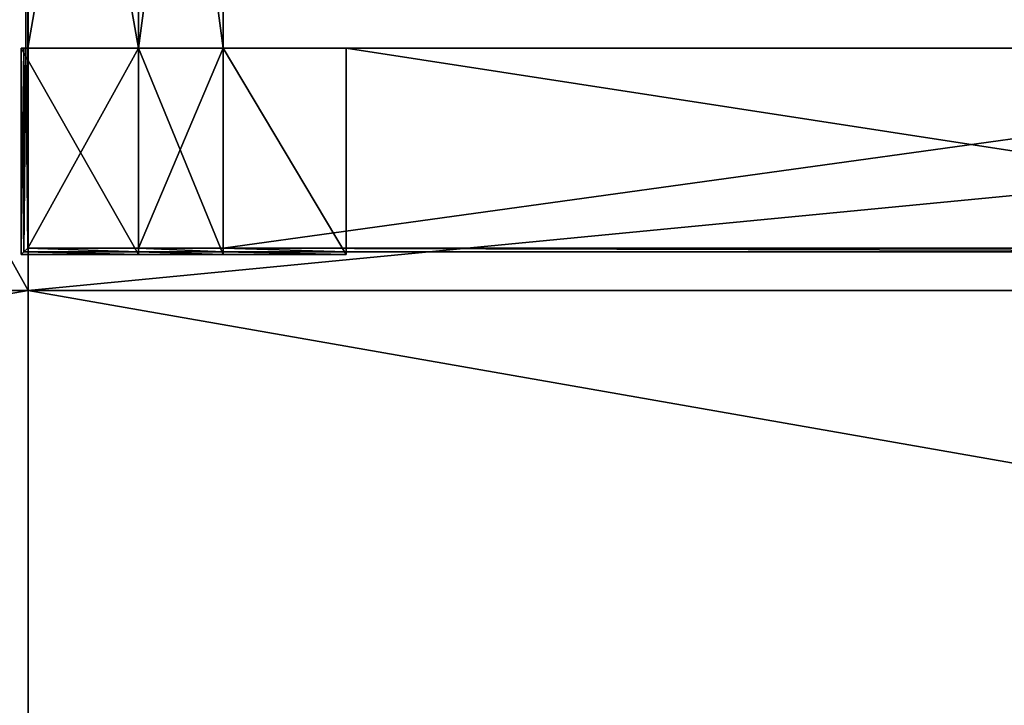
# Model space of a CAD drawing. Extents: x 0 to 35.8, y 0 to 27.5.
# Tile 199 of 256: x 23.5 to 26.8, y 2.3 to 4.6. Entities that reach past the tile are written whole.
import ezdxf

# ---------------------------------------------------------------- set-up
doc = ezdxf.new("R2010")
doc.units = 0
doc.header["$MEASUREMENT"] = 0
doc.layers.get('0').update_dxf_attribs({"color": 13, "linetype": 'CONTINUOUS'})
doc.layers.add('GRATE_-_3', color=250, linetype='CONTINUOUS')
doc.layers.add('RGM8058UC_-_BODY', color=252, linetype='CONTINUOUS')

# ---------------------------------------------------------------- blocks, each defined once
blk = doc.blocks.new('RGM8658UC_TRADECAD_V06_DXF')
at = {"layer": 'GRATE_-_3', "color": 0}
for p, q in [((23.5674, 4.4852, 7.2783), (23.5674, 6.607, 7.2783)), ((23.5674, 4.4852, 7.2783), (23.5674, 6.607, 7.2783)), ((23.5745, 6.607, 7.5334), (23.5745, 4.4852, 7.5334)), ((23.5745, 6.607, 7.5334), (23.5745, 4.4852, 7.5334)), ((23.9442, 4.4852, 7.2783), (23.9442, 6.607, 7.2783)), ((23.9442, 6.607, 7.0614), (23.9442, 4.4852, 7.0614)), ((23.9442, 6.607, 7.5334), (23.9442, 4.4852, 7.5334)), ((23.9442, 4.4852, 7.2783), (23.9442, 6.607, 7.2783)), ((23.9442, 6.607, 7.0614), (23.9442, 4.4852, 7.0614)), ((23.9442, 6.607, 7.5334), (23.9442, 4.4852, 7.5334)), ((24.2275, 6.607, 7.0614), (24.2275, 4.4852, 7.0614)), ((24.2275, 4.4852, 7.5334), (24.2275, 6.607, 7.5334)), ((24.2275, 6.607, 7.0614), (24.2275, 4.4852, 7.0614)), ((24.2275, 4.4852, 7.5334), (24.2275, 6.607, 7.5334)), ((23.9442, 4.4852, 6.8025), (23.5528, 4.4852, 6.8025)), ((23.5528, 4.4852, 6.8025), (23.5528, 3.7964, 6.8025)), ((23.5528, 4.4852, 6.8025), (23.5614, 4.4852, 7.0614)), ((23.5528, 4.4852, 6.8025), (23.5528, 3.7964, 6.8025)), ((23.5528, 4.4852, 6.8025), (23.5614, 4.4852, 7.0614)), ((23.9442, 4.4852, 6.8025), (23.5528, 4.4852, 6.8025)), ((23.5614, 4.4852, 7.0614), (23.5674, 4.4852, 7.2783)), ((23.5674, 4.4852, 7.2783), (23.5614, 3.8049, 7.0614)), ((23.5614, 3.8049, 7.0614), (23.5614, 4.4852, 7.0614)), ((23.5674, 4.4852, 7.2783), (23.5614, 3.8049, 7.0614)), ((23.5614, 3.8049, 7.0614), (23.5614, 4.4852, 7.0614)), ((23.5614, 4.4852, 7.0614), (23.5674, 4.4852, 7.2783)), ((23.5614, 4.4852, 7.0614), (23.9442, 4.4852, 7.0614)), ((23.5614, 4.4852, 7.0614), (23.9442, 4.4852, 7.0614)), ((23.5674, 4.4852, 7.2783), (23.5745, 4.4852, 7.5334)), ((23.5674, 4.4852, 7.2783), (23.5745, 4.4852, 7.5334)), ((23.5674, 4.4852, 7.2783), (23.9442, 4.4852, 7.2783)), ((23.5674, 4.4852, 7.2783), (23.9442, 4.4852, 7.2783)), ((23.5745, 4.4852, 7.5334), (23.5745, 3.817, 7.5334)), ((23.5745, 4.4852, 7.5334), (23.5745, 3.817, 7.5334)), ((23.5745, 4.4852, 7.5334), (23.9442, 4.4852, 7.5334)), ((23.5745, 4.4852, 7.5334), (23.9442, 4.4852, 7.5334)), ((23.9442, 3.7964, 6.8025), (23.9442, 4.4852, 6.8025)), ((23.9442, 4.4852, 7.5334), (23.9442, 3.817, 7.5334)), ((24.2275, 4.4852, 7.0614), (23.9442, 4.4852, 7.0614)), ((23.9442, 4.4852, 7.0614), (23.9442, 4.4852, 6.8025)), ((23.9442, 4.4852, 6.8025), (24.2275, 4.4852, 6.8025)), ((24.2275, 4.4852, 7.0614), (23.9442, 4.4852, 7.0614)), ((23.9442, 4.4852, 7.0614), (23.9442, 4.4852, 7.2783)), ((23.9442, 3.7964, 6.8025), (23.9442, 4.4852, 6.8025)), ((23.9442, 4.4852, 6.8025), (24.2275, 4.4852, 6.8025)), ((23.9442, 4.4852, 7.0614), (23.9442, 4.4852, 7.2783)), ((23.9442, 4.4852, 7.5334), (23.9442, 3.817, 7.5334)), ((23.9442, 4.4852, 7.5334), (24.2275, 4.4852, 7.5334)), ((23.9442, 4.4852, 7.0614), (23.9442, 4.4852, 6.8025)), ((23.9442, 4.4852, 7.5334), (24.2275, 4.4852, 7.5334)), ((24.2275, 4.4852, 7.5334), (24.2275, 4.4852, 7.0614)), ((24.2275, 4.4852, 7.0614), (24.638, 4.4852, 7.0614)), ((24.638, 4.4852, 7.0614), (24.2275, 4.4852, 7.5334)), ((29.0519, 4.4852, 7.5334), (24.2275, 4.4852, 7.5334)), ((24.638, 4.4852, 7.0614), (24.2275, 4.4852, 7.5334)), ((24.2275, 3.817, 7.5334), (24.2275, 4.4852, 7.5334)), ((29.0519, 4.4852, 7.5334), (24.2275, 4.4852, 7.5334)), ((24.638, 4.4852, 6.8025), (24.2275, 4.4852, 6.8025)), ((24.2275, 4.4852, 6.8025), (24.2275, 3.7964, 6.8025)), ((24.2275, 4.4852, 7.0614), (24.2275, 4.4852, 6.8025)), ((24.638, 4.4852, 6.8025), (24.2275, 4.4852, 6.8025)), ((24.2275, 4.4852, 7.0614), (24.638, 4.4852, 7.0614)), ((24.2275, 4.4852, 7.0614), (24.2275, 4.4852, 6.8025)), ((24.2275, 4.4852, 7.5334), (24.2275, 4.4852, 7.0614)), ((24.2275, 4.4852, 6.8025), (24.2275, 3.7964, 6.8025)), ((24.2275, 4.4852, 7.0614), (24.2275, 4.4852, 6.8025)), ((24.2275, 4.4852, 7.0614), (24.2275, 3.8049, 7.0614)), ((24.2275, 4.4852, 6.8025), (24.2275, 3.7964, 6.8025)), ((24.2275, 3.817, 7.5334), (24.2275, 4.4852, 7.5334)), ((24.638, 4.4852, 7.0614), (29.0515, 4.4852, 7.0614)), ((24.638, 3.7964, 6.8025), (24.638, 4.4852, 6.8025)), ((24.638, 4.4852, 7.0614), (24.638, 3.8049, 7.0614)), ((24.638, 4.4852, 7.0614), (29.0515, 4.4852, 7.0614)), ((24.638, 4.4852, 6.8025), (24.638, 4.4852, 7.0614)), ((24.638, 3.7964, 6.8025), (24.638, 4.4852, 6.8025)), ((24.638, 4.4852, 7.0614), (24.638, 3.8049, 7.0614)), ((24.638, 4.4852, 6.8025), (24.638, 4.4852, 7.0614)), ((23.5745, 3.817, 7.5334), (23.5614, 3.8049, 7.0614)), ((23.5745, 3.817, 7.5334), (23.5614, 3.8049, 7.0614)), ((23.5745, 3.817, 7.5334), (23.9442, 3.817, 7.5334)), ((23.5745, 3.817, 7.5334), (23.9442, 3.817, 7.5334)), ((23.9442, 3.817, 7.5334), (23.9442, 3.8049, 7.0614)), ((24.2275, 3.817, 7.5334), (23.9442, 3.817, 7.5334)), ((23.9442, 3.817, 7.5334), (23.9442, 3.8049, 7.0614)), ((24.2275, 3.817, 7.5334), (23.9442, 3.817, 7.5334)), ((24.638, 3.8049, 7.0614), (24.2275, 3.817, 7.5334)), ((24.2275, 3.817, 7.5334), (29.0519, 3.817, 7.5334)), ((24.2275, 3.8049, 7.0614), (24.2275, 3.817, 7.5334)), ((24.638, 3.8049, 7.0614), (24.2275, 3.817, 7.5334)), ((24.2275, 3.817, 7.5334), (29.0519, 3.817, 7.5334)), ((24.2275, 3.8049, 7.0614), (24.2275, 3.817, 7.5334)), ((23.5528, 3.7964, 6.8025), (23.5614, 3.8049, 7.0614)), ((23.5528, 3.7964, 6.8025), (23.5614, 3.8049, 7.0614)), ((23.5528, 3.7964, 6.8025), (23.9442, 3.7964, 6.8025)), ((23.5528, 3.7964, 6.8025), (23.9442, 3.7964, 6.8025)), ((23.5614, 3.8049, 7.0614), (23.9442, 3.8049, 7.0614)), ((23.5614, 3.8049, 7.0614), (23.9442, 3.8049, 7.0614)), ((23.9442, 3.8049, 7.0614), (23.9442, 3.7964, 6.8025)), ((23.9442, 3.8049, 7.0614), (23.9442, 3.7964, 6.8025)), ((23.9442, 3.8049, 7.0614), (24.2275, 3.8049, 7.0614)), ((23.9442, 3.8049, 7.0614), (24.2275, 3.8049, 7.0614)), ((23.9442, 3.7964, 6.8025), (24.2275, 3.7964, 6.8025)), ((23.9442, 3.7964, 6.8025), (24.2275, 3.7964, 6.8025)), ((24.638, 3.8049, 7.0614), (24.2275, 3.8049, 7.0614)), ((24.2275, 3.8049, 7.0614), (24.2275, 3.7964, 6.8025)), ((24.2275, 3.8049, 7.0614), (24.2275, 3.7964, 6.8025)), ((24.638, 3.8049, 7.0614), (24.2275, 3.8049, 7.0614)), ((24.2275, 3.8049, 7.0614), (24.2275, 3.7964, 6.8025)), ((24.2275, 3.7964, 6.8025), (24.638, 3.7964, 6.8025)), ((24.2275, 3.7964, 6.8025), (24.638, 3.7964, 6.8025)), ((29.0515, 3.8049, 7.0614), (24.638, 3.8049, 7.0614)), ((29.0515, 3.8049, 7.0614), (24.638, 3.8049, 7.0614)), ((24.638, 3.7964, 6.8025), (24.638, 3.8049, 7.0614)), ((24.638, 3.7964, 6.8025), (24.638, 3.8049, 7.0614))]:
    blk.add_line(p, q, dxfattribs=at)
at = {"layer": 'RGM8058UC_-_BODY', "color": 0}
for p, q in [((23.5753, 24.0972), (23.5753, 3.6756)), ((23.5753, 24.0972), (23.5753, 3.6756)), ((23.5753, 3.6756, 6.7115), (23.5753, 4.6756, 6.7115)), ((23.5753, 3.6756, 6.7115), (23.5753, 4.6756, 6.7115)), ((23.5753, 3.6756, 6.7115), (12.2007, 3.6756, 6.7115)), ((12.2007, 3.6756), (23.5753, 3.6756)), ((23.5753, 3.6756, 7.4867), (12.2007, 3.6756, 7.4867)), ((23.5753, 3.6756, 6.7115), (12.2007, 3.6756, 6.7115)), ((23.5753, 3.6756, 7.4867), (12.2007, 3.6756, 7.4867)), ((12.2007, 3.6756), (23.5753, 3.6756)), ((34.9324, 3.6756, 6.7115), (23.5753, 3.6756, 6.7115)), ((23.5753, 3.6756), (34.9324, 3.6756)), ((34.9324, 3.6756, 7.4867), (23.5753, 3.6756, 7.4867)), ((23.5753, 3.6756, 7.4867), (23.5753, 3.6756, 6.7115)), ((34.9324, 3.6756, 6.7115), (23.5753, 3.6756, 6.7115)), ((34.9324, 3.6756, 7.4867), (23.5753, 3.6756, 7.4867)), ((23.5753, 1.6858, 7.4867), (23.5753, 3.6756, 7.4867)), ((23.5753, 3.6756), (34.9324, 3.6756)), ((23.5753, 3.6756), (23.5753, 1.6858)), ((23.5753, 3.6756, 7.4867), (23.5753, 3.6756, 6.7115)), ((23.5753, 1.6858, 7.4867), (23.5753, 3.6756, 7.4867)), ((23.5753, 3.6756), (23.5753, 1.6858))]:
    blk.add_line(p, q, dxfattribs=at)
at = {"layer": 'GRATE_-_3', "color": 250}
mesh = blk.add_polyface(dxfattribs=at)
corners = [(23.5674, 6.607, 7.2783), (23.5745, 4.4852, 7.5334), (23.5674, 4.4852, 7.2783), (23.5745, 6.607, 7.5334)]
mesh.append_faces([[corners[k] for k in face] for face in [(0, 1, 2), (1, 0, 3)]], dxfattribs={"vtx0": -1, "color": 250})
mesh = blk.add_polyface(dxfattribs=at)
corners = [(23.9442, 4.4852, 7.2783), (23.5674, 6.607, 7.2783), (23.5674, 4.4852, 7.2783), (23.9442, 6.607, 7.2783)]
mesh.append_faces([[corners[k] for k in face] for face in [(0, 1, 2), (1, 0, 3)]], dxfattribs={"vtx0": -1, "color": 250})
mesh = blk.add_polyface(dxfattribs=at)
corners = [(23.9442, 6.607, 7.5334), (23.5745, 4.4852, 7.5334), (23.5745, 6.607, 7.5334), (23.9442, 4.4852, 7.5334)]
mesh.append_faces([[corners[k] for k in face] for face in [(0, 1, 2), (1, 0, 3)]], dxfattribs={"vtx0": -1, "color": 250})
mesh = blk.add_polyface(dxfattribs=at)
corners = [(24.2275, 4.4852, 7.0614), (23.9442, 6.607, 7.0614), (23.9442, 4.4852, 7.0614), (24.2275, 6.607, 7.0614)]
mesh.append_faces([[corners[k] for k in face] for face in [(0, 1, 2), (1, 0, 3)]], dxfattribs={"vtx0": -1, "color": 250})
mesh = blk.add_polyface(dxfattribs=at)
corners = [(23.9442, 6.607, 7.0614), (23.9442, 4.4852, 7.2783), (23.9442, 4.4852, 7.0614), (23.9442, 6.607, 7.2783)]
mesh.append_faces([[corners[k] for k in face] for face in [(0, 1, 2), (1, 0, 3)]], dxfattribs={"vtx0": -1, "color": 250})
mesh = blk.add_polyface(dxfattribs=at)
corners = [(24.2275, 6.607, 7.5334), (23.9442, 4.4852, 7.5334), (23.9442, 6.607, 7.5334), (24.2275, 4.4852, 7.5334)]
mesh.append_faces([[corners[k] for k in face] for face in [(0, 1, 2), (1, 0, 3)]], dxfattribs={"vtx0": -1, "color": 250})
mesh = blk.add_polyface(dxfattribs=at)
corners = [(24.2275, 6.607, 7.5334), (24.2275, 4.4852, 7.0614), (24.2275, 4.4852, 7.5334), (24.2275, 6.607, 7.0614)]
mesh.append_faces([[corners[k] for k in face] for face in [(0, 1, 2), (1, 0, 3)]], dxfattribs={"vtx0": -1, "color": 250})
mesh = blk.add_polyface(dxfattribs=at)
corners = [(23.9442, 3.7964, 6.8025), (23.5528, 4.4852, 6.8025), (23.5528, 3.7964, 6.8025), (23.9442, 4.4852, 6.8025)]
mesh.append_faces([[corners[k] for k in face] for face in [(0, 1, 2), (1, 0, 3)]], dxfattribs={"vtx0": -1, "color": 250})
mesh = blk.add_polyface(dxfattribs=at)
corners = [(23.5528, 4.4852, 6.8025), (23.5614, 3.8049, 7.0614), (23.5528, 3.7964, 6.8025), (23.5614, 4.4852, 7.0614)]
mesh.append_faces([[corners[k] for k in face] for face in [(0, 1, 2), (1, 0, 3)]], dxfattribs={"vtx0": -1, "color": 250})
mesh = blk.add_polyface(dxfattribs=at)
corners = [(23.9442, 4.4852, 7.0614), (23.5528, 4.4852, 6.8025), (23.9442, 4.4852, 6.8025), (23.5614, 4.4852, 7.0614)]
mesh.append_faces([[corners[k] for k in face] for face in [(0, 1, 2), (1, 0, 3)]], dxfattribs={"vtx0": -1, "color": 250})
mesh = blk.add_polyface(dxfattribs=at)
corners = [(23.5674, 4.4852, 7.2783), (23.5614, 3.8049, 7.0614), (23.5614, 4.4852, 7.0614)]
mesh.append_faces([[corners[k] for k in face] for face in [(0, 1, 2)]], dxfattribs={"color": 250})
mesh = blk.add_polyface(dxfattribs=at)
corners = [(23.5674, 4.4852, 7.2783), (23.5745, 3.817, 7.5334), (23.5614, 3.8049, 7.0614), (23.5745, 4.4852, 7.5334)]
mesh.append_faces([[corners[k] for k in face] for face in [(0, 1, 2), (1, 0, 3)]], dxfattribs={"vtx0": -1, "color": 250})
mesh = blk.add_polyface(dxfattribs=at)
corners = [(23.9442, 4.4852, 7.2783), (23.5614, 4.4852, 7.0614), (23.9442, 4.4852, 7.0614), (23.5674, 4.4852, 7.2783)]
mesh.append_faces([[corners[k] for k in face] for face in [(0, 1, 2), (1, 0, 3)]], dxfattribs={"vtx0": -1, "color": 250})
mesh = blk.add_polyface(dxfattribs=at)
corners = [(23.9442, 4.4852, 7.5334), (23.5745, 3.817, 7.5334), (23.5745, 4.4852, 7.5334), (23.9442, 3.817, 7.5334)]
mesh.append_faces([[corners[k] for k in face] for face in [(0, 1, 2), (1, 0, 3)]], dxfattribs={"vtx0": -1, "color": 250})
mesh = blk.add_polyface(dxfattribs=at)
corners = [(24.2275, 4.4852, 7.0614), (23.9442, 4.4852, 6.8025), (24.2275, 4.4852, 6.8025), (23.9442, 4.4852, 7.0614)]
mesh.append_faces([[corners[k] for k in face] for face in [(0, 1, 2), (1, 0, 3)]], dxfattribs={"vtx0": -1, "color": 250})
mesh = blk.add_polyface(dxfattribs=at)
corners = [(24.2275, 3.7964, 6.8025), (23.9442, 4.4852, 6.8025), (23.9442, 3.7964, 6.8025), (24.2275, 4.4852, 6.8025)]
mesh.append_faces([[corners[k] for k in face] for face in [(0, 1, 2), (1, 0, 3)]], dxfattribs={"vtx0": -1, "color": 250})
mesh = blk.add_polyface(dxfattribs=at)
corners = [(24.2275, 4.4852, 7.5334), (23.9442, 3.817, 7.5334), (23.9442, 4.4852, 7.5334), (24.2275, 3.817, 7.5334)]
mesh.append_faces([[corners[k] for k in face] for face in [(0, 1, 2), (1, 0, 3)]], dxfattribs={"vtx0": -1, "color": 250})
mesh = blk.add_polyface(dxfattribs=at)
corners = [(24.2275, 4.4852, 7.5334), (24.2275, 4.4852, 7.0614), (24.638, 4.4852, 7.0614)]
mesh.append_faces([[corners[k] for k in face] for face in [(0, 1, 2)]], dxfattribs={"color": 250})
mesh = blk.add_polyface(dxfattribs=at)
corners = [(29.0519, 4.4852, 7.5334), (24.638, 4.4852, 7.0614), (29.0515, 4.4852, 7.0614), (24.2275, 4.4852, 7.5334)]
mesh.append_faces([[corners[k] for k in face] for face in [(0, 1, 2), (1, 0, 3)]], dxfattribs={"vtx0": -1, "color": 250})
mesh = blk.add_polyface(dxfattribs=at)
corners = [(29.0519, 4.4852, 7.5334), (24.2275, 3.817, 7.5334), (24.2275, 4.4852, 7.5334), (29.0519, 3.817, 7.5334)]
mesh.append_faces([[corners[k] for k in face] for face in [(0, 1, 2), (1, 0, 3)]], dxfattribs={"vtx0": -1, "color": 250})
mesh = blk.add_polyface(dxfattribs=at)
corners = [(24.638, 3.7964, 6.8025), (24.2275, 4.4852, 6.8025), (24.2275, 3.7964, 6.8025), (24.638, 4.4852, 6.8025)]
mesh.append_faces([[corners[k] for k in face] for face in [(0, 1, 2), (1, 0, 3)]], dxfattribs={"vtx0": -1, "color": 250})
mesh = blk.add_polyface(dxfattribs=at)
corners = [(24.638, 4.4852, 7.0614), (24.2275, 4.4852, 6.8025), (24.638, 4.4852, 6.8025), (24.2275, 4.4852, 7.0614)]
mesh.append_faces([[corners[k] for k in face] for face in [(0, 1, 2), (1, 0, 3)]], dxfattribs={"vtx0": -1, "color": 250})
mesh = blk.add_polyface(dxfattribs=at)
corners = [(24.2275, 4.4852, 6.8025), (24.2275, 3.8049, 7.0614), (24.2275, 3.7964, 6.8025), (24.2275, 4.4852, 7.0614)]
mesh.append_faces([[corners[k] for k in face] for face in [(0, 1, 2), (1, 0, 3)]], dxfattribs={"vtx0": -1, "color": 250})
mesh = blk.add_polyface(dxfattribs=at)
corners = [(29.0515, 3.8049, 7.0614), (24.638, 4.4852, 7.0614), (24.638, 3.8049, 7.0614), (29.0515, 4.4852, 7.0614)]
mesh.append_faces([[corners[k] for k in face] for face in [(0, 1, 2), (1, 0, 3)]], dxfattribs={"vtx0": -1, "color": 250})
mesh = blk.add_polyface(dxfattribs=at)
corners = [(24.638, 3.8049, 7.0614), (24.638, 4.4852, 6.8025), (24.638, 3.7964, 6.8025), (24.638, 4.4852, 7.0614)]
mesh.append_faces([[corners[k] for k in face] for face in [(0, 1, 2), (1, 0, 3)]], dxfattribs={"vtx0": -1, "color": 250})
mesh = blk.add_polyface(dxfattribs=at)
corners = [(23.5745, 3.817, 7.5334), (23.9442, 3.8049, 7.0614), (23.5614, 3.8049, 7.0614), (23.9442, 3.817, 7.5334)]
mesh.append_faces([[corners[k] for k in face] for face in [(0, 1, 2), (1, 0, 3)]], dxfattribs={"vtx0": -1, "color": 250})
mesh = blk.add_polyface(dxfattribs=at)
corners = [(23.9442, 3.817, 7.5334), (24.2275, 3.8049, 7.0614), (23.9442, 3.8049, 7.0614), (24.2275, 3.817, 7.5334)]
mesh.append_faces([[corners[k] for k in face] for face in [(0, 1, 2), (1, 0, 3)]], dxfattribs={"vtx0": -1, "color": 250})
mesh = blk.add_polyface(dxfattribs=at)
corners = [(24.2275, 3.817, 7.5334), (29.0515, 3.8049, 7.0614), (24.638, 3.8049, 7.0614), (29.0519, 3.817, 7.5334)]
mesh.append_faces([[corners[k] for k in face] for face in [(0, 1, 2), (1, 0, 3)]], dxfattribs={"vtx0": -1, "color": 250})
mesh = blk.add_polyface(dxfattribs=at)
corners = [(24.2275, 3.817, 7.5334), (24.638, 3.8049, 7.0614), (24.2275, 3.8049, 7.0614)]
mesh.append_faces([[corners[k] for k in face] for face in [(0, 1, 2)]], dxfattribs={"color": 250})
mesh = blk.add_polyface(dxfattribs=at)
corners = [(23.5614, 3.8049, 7.0614), (23.9442, 3.7964, 6.8025), (23.5528, 3.7964, 6.8025), (23.9442, 3.8049, 7.0614)]
mesh.append_faces([[corners[k] for k in face] for face in [(0, 1, 2), (1, 0, 3)]], dxfattribs={"vtx0": -1, "color": 250})
mesh = blk.add_polyface(dxfattribs=at)
corners = [(23.9442, 3.8049, 7.0614), (24.2275, 3.7964, 6.8025), (23.9442, 3.7964, 6.8025), (24.2275, 3.8049, 7.0614)]
mesh.append_faces([[corners[k] for k in face] for face in [(0, 1, 2), (1, 0, 3)]], dxfattribs={"vtx0": -1, "color": 250})
mesh = blk.add_polyface(dxfattribs=at)
corners = [(24.2275, 3.8049, 7.0614), (24.638, 3.7964, 6.8025), (24.2275, 3.7964, 6.8025), (24.638, 3.8049, 7.0614)]
mesh.append_faces([[corners[k] for k in face] for face in [(0, 1, 2), (1, 0, 3)]], dxfattribs={"vtx0": -1, "color": 250})
at = {"layer": 'RGM8058UC_-_BODY', "color": 252}
mesh = blk.add_polyface(dxfattribs=at)
corners = [(23.5753, 3.6756), (12.2007, 24.0972), (12.2007, 3.6756), (23.5753, 24.0972)]
mesh.append_faces([[corners[k] for k in face] for face in [(0, 1, 2), (1, 0, 3)]], dxfattribs={"vtx0": -1, "color": 252})
mesh = blk.add_polyface(dxfattribs=at)
corners = [(34.9324, 3.6756), (23.5753, 24.0972), (23.5753, 3.6756), (34.9324, 24.0972)]
mesh.append_faces([[corners[k] for k in face] for face in [(0, 1, 2), (1, 0, 3)]], dxfattribs={"vtx0": -1, "color": 252})
mesh = blk.add_polyface(dxfattribs=at)
corners = [(23.5753, 4.6756, 6.7115), (12.2007, 3.6756, 6.7115), (12.2007, 4.6756, 6.7115), (23.5753, 3.6756, 6.7115)]
mesh.append_faces([[corners[k] for k in face] for face in [(0, 1, 2), (1, 0, 3)]], dxfattribs={"vtx0": -1, "color": 252})
mesh = blk.add_polyface(dxfattribs=at)
corners = [(33.9324, 4.6756, 6.7115), (23.5753, 3.6756, 6.7115), (23.5753, 4.6756, 6.7115), (34.9324, 3.6756, 6.7115)]
mesh.append_faces([[corners[k] for k in face] for face in [(0, 1, 2), (1, 0, 3)]], dxfattribs={"vtx0": -1, "color": 252})
mesh = blk.add_polyface(dxfattribs=at)
corners = [(23.5753, 3.6756, 7.4867), (12.2007, 3.6756, 6.7115), (23.5753, 3.6756, 6.7115), (12.2007, 3.6756, 7.4867)]
mesh.append_faces([[corners[k] for k in face] for face in [(0, 1, 2), (1, 0, 3)]], dxfattribs={"vtx0": -1, "color": 252})
mesh = blk.add_polyface(dxfattribs=at)
corners = [(23.5753, 3.6756, 7.4867), (12.2007, 1.6858, 7.4867), (12.2007, 3.6756, 7.4867), (23.5753, 1.6858, 7.4867)]
mesh.append_faces([[corners[k] for k in face] for face in [(0, 1, 2), (1, 0, 3)]], dxfattribs={"vtx0": -1, "color": 252})
mesh = blk.add_polyface(dxfattribs=at)
corners = [(23.5753, 1.6858), (12.2007, 3.6756), (12.2007, 1.6858), (23.5753, 3.6756)]
mesh.append_faces([[corners[k] for k in face] for face in [(0, 1, 2), (1, 0, 3)]], dxfattribs={"vtx0": -1, "color": 252})
mesh = blk.add_polyface(dxfattribs=at)
corners = [(34.9324, 3.6756, 7.4867), (23.5753, 3.6756, 6.7115), (34.9324, 3.6756, 6.7115), (23.5753, 3.6756, 7.4867)]
mesh.append_faces([[corners[k] for k in face] for face in [(0, 1, 2), (1, 0, 3)]], dxfattribs={"vtx0": -1, "color": 252})
mesh = blk.add_polyface(dxfattribs=at)
corners = [(34.9324, 3.6756, 7.4867), (23.5753, 1.6858, 7.4867), (23.5753, 3.6756, 7.4867), (34.9324, 1.6858, 7.4867)]
mesh.append_faces([[corners[k] for k in face] for face in [(0, 1, 2), (1, 0, 3)]], dxfattribs={"vtx0": -1, "color": 252})
mesh = blk.add_polyface(dxfattribs=at)
corners = [(34.9324, 1.6858), (23.5753, 3.6756), (23.5753, 1.6858), (34.9324, 3.6756)]
mesh.append_faces([[corners[k] for k in face] for face in [(0, 1, 2), (1, 0, 3)]], dxfattribs={"vtx0": -1, "color": 252})

msp = doc.modelspace()

# ---------------------------------------------------------------- block references
at = {"color": 0}
msp.add_blockref('RGM8658UC_TRADECAD_V06_DXF', (0, 0), dxfattribs=at)

doc.saveas('drawing.dxf')
